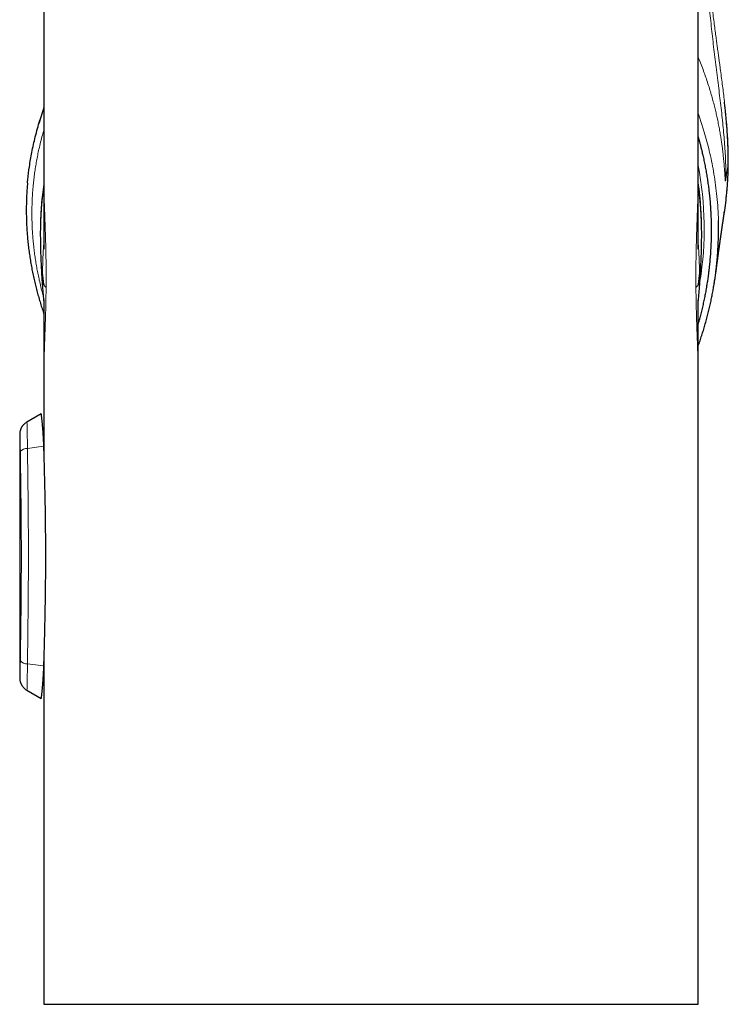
# Model space of a CAD drawing. Header units: millimetres. Extents: x 8 to 706, y 12 to 649.
# Tile 39 of 41: x 519 to 569, y 398 to 467. Entities that reach past the tile are written whole.
import ezdxf

# ---------------------------------------------------------------- set-up
doc = ezdxf.new("R2010")
doc.units = ezdxf.units.MM

msp = doc.modelspace()

# ---------------------------------------------------------------- linework, layer by layer
at = {"color": 7, "linetype": 'Continuous', "lineweight": 30}
for p, q in [((520.661, 495.2), (520.661, 456.164)), ((566.661, 456.164), (566.661, 495.2)), ((568.77, 456.738), (568.782, 457.391)), ((520.662, 456.164), (520.662, 456.14)), ((566.661, 456.14), (566.661, 456.164)), ((520.661, 442.499), (520.661, 436.585)), ((566.661, 398.2), (566.661, 442.499)), ((520.461, 439.7), (519.461, 439.123)), ((518.961, 438.257), (518.961, 421.143)), ((520.77, 429.066), (520.782, 429.043)), ((520.661, 422.815), (520.661, 398.2)), ((519.461, 420.277), (520.461, 419.7)), ((520.661, 398.2), (543.661, 398.2)), ((543.661, 398.2), (566.661, 398.2))]:
    msp.add_line(p, q, dxfattribs=at)
at = {"color": 8, "linetype": 'Continuous', "lineweight": 0}
for p, q in [((520.662, 456.14), (520.661, 456.095)), ((566.661, 456.095), (566.661, 456.14)), ((567.925, 449.821), (567.78, 448.787)), ((520.637, 437.421), (519.506, 437.269)), ((520.637, 421.979), (519.506, 422.131))]:
    msp.add_line(p, q, dxfattribs=at)
for centre, radius, start, end in [((543.838, 452.725), 23.251, 350.81575, 11.00521), ((543.835, 452.74), 23.057, 3.43883, 8.09295), ((519.49, 436.591), 0.679, 88.67445, 135.32689), ((519.49, 422.809), 0.679, 224.67311, 271.32555)]:
    msp.add_arc(centre, radius, start, end, dxfattribs=at)
at = {"color": 7, "linetype": 'Continuous', "lineweight": 30}
for centre, start, end in [((543.486, 452.429), 171.57662, 180.14917), ((543.836, 452.429), 359.85089, 8.41563)]:
    msp.add_arc(centre, 23.075, start, end, dxfattribs=at)
at = {"color": 8, "linetype": 'Continuous', "lineweight": 0}
for points, knots in [([(567.281, 476.186), (567.254, 475.706), (567.199, 474.737), (567.186, 473.269), (567.217, 471.784), (567.293, 470.291), (567.404, 468.8), (567.544, 467.322), (567.705, 465.864), (567.88, 464.412), (568.061, 462.973), (568.237, 461.551), (568.394, 460.168), (568.517, 458.822), (568.602, 457.505), (568.608, 456.634), (568.611, 456.202)], [0, 0, 0, 0, 0.07194, 0.145215, 0.219424, 0.294116, 0.368804, 0.44299, 0.516254, 0.588198, 0.661739, 0.733221, 0.802564, 0.869788, 0.935372, 1, 1, 1, 1]), ([(568.782, 457.391), (568.779, 457.763), (568.773, 458.513), (568.706, 459.645), (568.606, 460.795), (568.481, 461.921), (568.344, 463.024), (568.238, 463.817), (568.167, 464.34), (568.133, 464.587), (568.102, 464.813), (568.074, 465.023), (568.047, 465.223), (568.017, 465.439), (567.979, 465.719), (567.932, 466.071), (567.874, 466.504), (567.811, 466.983), (567.744, 467.508), (567.673, 468.079), (567.605, 468.649), (567.552, 469.113), (567.525, 469.371), (567.516, 469.457)], [0, 0, 0, 0, 0.092074, 0.18519, 0.280074, 0.377344, 0.46506, 0.5547, 0.57508, 0.595553, 0.616117, 0.631629, 0.647936, 0.665892, 0.685512, 0.717745, 0.753722, 0.793487, 0.837073, 0.884505, 0.935797, 0.978804, 1, 1, 1, 1]), ([(568.611, 456.202), (568.609, 456.185), (568.604, 456.151), (568.598, 456.113), (568.592, 456.084), (568.587, 456.066), (568.581, 456.061), (568.576, 456.071), (568.57, 456.101), (568.564, 456.149), (568.559, 456.213), (568.553, 456.293), (568.547, 456.387), (568.539, 456.499), (568.531, 456.62), (568.523, 456.748), (568.513, 456.882), (568.502, 457.031), (568.489, 457.198), (568.473, 457.383), (568.454, 457.588), (568.432, 457.814), (568.404, 458.061), (568.372, 458.33), (568.333, 458.622), (568.288, 458.936), (568.235, 459.274), (568.172, 459.637), (568.1, 460.024), (568.021, 460.407), (567.938, 460.783), (567.851, 461.149), (567.755, 461.533), (567.646, 461.934), (567.525, 462.354), (567.39, 462.793), (567.243, 463.238), (567.086, 463.689), (566.916, 464.144), (566.774, 464.509), (566.685, 464.722), (566.661, 464.778)], [0, 0, 0, 0, 0.025395, 0.0491, 0.07108, 0.091638, 0.111178, 0.134323, 0.155945, 0.17631, 0.195877, 0.214947, 0.233804, 0.252796, 0.272257, 0.288368, 0.30512, 0.322656, 0.341112, 0.36062, 0.381308, 0.403278, 0.426599, 0.451323, 0.477506, 0.505223, 0.534569, 0.565648, 0.598562, 0.633401, 0.662717, 0.693369, 0.725426, 0.758976, 0.794116, 0.830933, 0.869505, 0.906487, 0.945133, 0.985565, 1, 1, 1, 1]), ([(566.661, 460.816), (566.675, 460.778), (566.725, 460.642), (566.807, 460.405), (566.906, 460.107), (567.002, 459.807), (567.196, 459.171), (567.467, 458.157), (567.764, 456.714), (567.982, 455.146), (568.107, 453.501), (568.088, 452.381), (568.079, 451.825)], [0, 0, 0, 0, 0.013238, 0.047547, 0.081911, 0.11633, 0.150805, 0.299439, 0.460145, 0.632955, 0.817919, 1, 1, 1, 1]), ([(520.661, 459.64), (520.628, 459.527), (520.547, 459.249), (520.431, 458.804), (520.32, 458.333), (520.225, 457.888), (520.145, 457.468), (520.073, 457.047), (520.01, 456.625), (519.956, 456.2), (519.908, 455.749), (519.869, 455.271), (519.839, 454.765), (519.822, 454.257), (519.817, 453.773), (519.823, 453.314), (519.837, 452.879), (519.86, 452.444), (519.892, 452.008), (519.934, 451.572), (519.983, 451.144), (520.039, 450.725), (520.103, 450.314), (520.174, 449.904), (520.254, 449.494), (520.344, 449.07), (520.448, 448.631), (520.539, 448.272), (520.597, 448.066), (520.613, 448.011)], [0, 0, 0, 0, 0.030821, 0.07518, 0.119498, 0.156389, 0.193238, 0.230049, 0.266832, 0.303593, 0.340342, 0.383649, 0.426961, 0.47029, 0.513649, 0.550468, 0.58731, 0.62417, 0.661041, 0.697918, 0.734793, 0.769554, 0.804302, 0.839029, 0.873732, 0.908405, 0.947079, 0.985744, 1, 1, 1, 1]), ([(568.782, 457.391), (568.753, 457.192), (568.696, 456.793), (568.639, 456.399), (568.611, 456.202)], [0, 0, 0, 0, 0.499981, 1, 1, 1, 1]), ([(520.661, 456.095), (520.662, 456.022), (520.663, 455.875), (520.666, 455.649), (520.67, 455.418), (520.675, 455.181), (520.682, 454.94), (520.689, 454.693), (520.698, 454.429), (520.707, 454.147), (520.718, 453.846), (520.729, 453.541), (520.74, 453.232), (520.751, 452.917), (520.761, 452.613), (520.77, 452.322), (520.779, 452.043), (520.786, 451.763), (520.793, 451.482), (520.8, 451.199), (520.805, 450.914), (520.811, 450.61), (520.815, 450.288), (520.818, 449.949), (520.82, 449.61), (520.82, 449.271), (520.82, 448.932), (520.818, 448.706), (520.817, 448.593)], [0, 0, 0, 0, 0.036134, 0.072198, 0.108222, 0.144236, 0.180272, 0.216361, 0.252532, 0.294189, 0.33575, 0.377262, 0.418773, 0.460328, 0.501975, 0.53763, 0.573183, 0.608664, 0.644101, 0.679524, 0.714963, 0.750448, 0.792256, 0.833912, 0.875465, 0.916964, 0.958459, 1, 1, 1, 1]), ([(566.506, 448.593), (566.505, 448.706), (566.503, 448.932), (566.502, 449.271), (566.503, 449.61), (566.505, 449.949), (566.508, 450.288), (566.512, 450.626), (566.518, 450.961), (566.525, 451.293), (566.533, 451.623), (566.541, 451.95), (566.551, 452.275), (566.561, 452.583), (566.57, 452.871), (566.58, 453.142), (566.589, 453.409), (566.598, 453.672), (566.608, 453.932), (566.617, 454.189), (566.626, 454.457), (566.635, 454.735), (566.643, 455.021), (566.65, 455.301), (566.656, 455.573), (566.66, 455.839), (566.661, 456.009), (566.661, 456.095)], [0, 0, 0, 0, 0.041538, 0.083032, 0.12453, 0.166083, 0.207741, 0.249553, 0.290942, 0.332277, 0.373605, 0.414975, 0.456432, 0.498024, 0.533726, 0.569356, 0.604945, 0.640521, 0.676114, 0.711755, 0.747471, 0.789659, 0.831743, 0.87377, 0.915789, 0.95785, 1, 1, 1, 1]), ([(568.649, 454.994), (568.664, 455.128), (568.702, 455.486), (568.743, 456.068), (568.761, 456.516), (568.77, 456.738)], [0, 0, 0, 0, 0.230485, 0.619081, 1, 1, 1, 1]), ([(520.663, 451.778), (520.659, 451.728), (520.649, 451.607), (520.635, 451.409), (520.62, 451.187), (520.607, 450.963), (520.596, 450.735), (520.587, 450.505), (520.58, 450.271), (520.574, 450.034), (520.571, 449.796), (520.571, 449.636), (520.571, 449.556)], [0, 0, 0, 0, 0.074577, 0.179416, 0.284299, 0.386619, 0.488757, 0.590946, 0.693448, 0.795767, 0.897871, 1, 1, 1, 1]), ([(566.66, 451.778), (566.664, 451.728), (566.674, 451.607), (566.688, 451.409), (566.702, 451.187), (566.715, 450.963), (566.726, 450.736), (566.736, 450.505), (566.743, 450.271), (566.748, 450.034), (566.752, 449.796), (566.752, 449.636), (566.752, 449.556)], [0, 0, 0, 0, 0.074515, 0.179362, 0.284267, 0.386575, 0.488713, 0.590917, 0.693429, 0.795747, 0.897858, 1, 1, 1, 1]), ([(520.571, 449.556), (520.585, 449.431), (520.602, 449.274), (520.626, 449.086), (520.638, 448.992), (520.651, 448.897), (520.659, 448.835), (520.663, 448.803)], [0, 0, 0, 0, 0.5, 0.624999, 0.749998, 0.874998, 1, 1, 1, 1]), ([(520.652, 447.633), (520.648, 447.679), (520.638, 447.796), (520.624, 447.988), (520.61, 448.207), (520.599, 448.43), (520.589, 448.654), (520.581, 448.879), (520.575, 449.105), (520.572, 449.331), (520.571, 449.481), (520.571, 449.556)], [0, 0, 0, 0, 0.074451, 0.19, 0.305469, 0.421092, 0.537371, 0.653161, 0.768702, 0.884235, 1, 1, 1, 1]), ([(566.752, 449.556), (566.738, 449.431), (566.72, 449.274), (566.697, 449.086), (566.684, 448.992), (566.672, 448.897), (566.664, 448.835), (566.66, 448.803)], [0, 0, 0, 0, 0.5, 0.624999, 0.749998, 0.874998, 1, 1, 1, 1]), ([(566.671, 447.633), (566.675, 447.679), (566.685, 447.796), (566.698, 447.988), (566.712, 448.207), (566.724, 448.43), (566.734, 448.654), (566.742, 448.879), (566.747, 449.105), (566.751, 449.331), (566.752, 449.481), (566.752, 449.556)], [0, 0, 0, 0, 0.074471, 0.19002, 0.305482, 0.42109, 0.537377, 0.653172, 0.768714, 0.884243, 1, 1, 1, 1]), ([(520.817, 448.593), (520.816, 448.476), (520.814, 448.242), (520.808, 447.892), (520.802, 447.543), (520.794, 447.197), (520.786, 446.852), (520.776, 446.517), (520.766, 446.192), (520.756, 445.878), (520.745, 445.567), (520.735, 445.261), (520.723, 444.952), (520.712, 444.642), (520.702, 444.333), (520.692, 444.031), (520.682, 443.736), (520.675, 443.448), (520.668, 443.173), (520.664, 442.91), (520.662, 442.687), (520.662, 442.552), (520.662, 442.499)], [0, 0, 0, 0, 0.052019, 0.103999, 0.156006, 0.208105, 0.260363, 0.312633, 0.361754, 0.410813, 0.459865, 0.508965, 0.558166, 0.610462, 0.662529, 0.714432, 0.766234, 0.818001, 0.869797, 0.918718, 0.967776, 1, 1, 1, 1]), ([(520.663, 448.803), (520.665, 448.792), (520.67, 448.768), (520.685, 448.733), (520.708, 448.698), (520.737, 448.663), (520.773, 448.628), (520.802, 448.605), (520.817, 448.593)], [0, 0, 0, 0, 0.166663, 0.333329, 0.5, 0.666668, 0.833334, 1, 1, 1, 1]), ([(566.66, 448.803), (566.658, 448.792), (566.653, 448.768), (566.637, 448.733), (566.615, 448.698), (566.586, 448.663), (566.55, 448.628), (566.52, 448.605), (566.506, 448.593)], [0, 0, 0, 0, 0.166663, 0.333329, 0.5, 0.666668, 0.833334, 1, 1, 1, 1]), ([(566.661, 442.499), (566.661, 442.567), (566.661, 442.722), (566.658, 442.972), (566.653, 443.247), (566.646, 443.524), (566.638, 443.803), (566.63, 444.082), (566.62, 444.368), (566.61, 444.66), (566.599, 444.964), (566.588, 445.279), (566.576, 445.605), (566.565, 445.934), (566.554, 446.269), (566.544, 446.608), (566.535, 446.944), (566.527, 447.276), (566.52, 447.603), (566.514, 447.932), (566.509, 448.262), (566.507, 448.483), (566.506, 448.593)], [0, 0, 0, 0, 0.0411843, 0.0931783, 0.1450326, 0.1968117, 0.2456215, 0.2944765, 0.3434309, 0.3925384, 0.4418526, 0.4940254, 0.5460895, 0.5981098, 0.6501515, 0.7022797, 0.7545929, 0.8038172, 0.8529149, 0.9019409, 0.9509508, 1, 1, 1, 1]), ([(519.461, 439.123), (519.466, 439.101), (519.476, 439.056), (519.488, 438.662), (519.498, 438.061), (519.503, 437.535), (519.506, 437.269)], [0, 0, 0, 0, 0.241384, 0.489029, 0.741928, 1, 1, 1, 1]), ([(519.008, 437.068), (519.007, 437.125), (519.005, 437.239), (519.001, 437.402), (518.996, 437.554), (518.991, 437.696), (518.985, 437.823), (518.979, 437.955), (518.972, 438.081), (518.966, 438.183), (518.962, 438.246), (518.962, 438.253), (518.961, 438.257)], [0, 0, 0, 0, 0.08334, 0.166398, 0.250356, 0.333567, 0.416505, 0.500222, 0.626023, 0.749132, 0.872773, 1, 1, 1, 1]), ([(519.008, 422.332), (519.011, 422.561), (519.018, 423.019), (519.028, 423.708), (519.038, 424.397), (519.047, 425.087), (519.056, 425.777), (519.063, 426.455), (519.069, 427.12), (519.073, 427.772), (519.077, 428.425), (519.078, 429.077), (519.079, 429.742), (519.078, 430.418), (519.076, 431.104), (519.072, 431.79), (519.067, 432.476), (519.061, 433.162), (519.053, 433.887), (519.043, 434.654), (519.032, 435.46), (519.02, 436.266), (519.012, 436.8), (519.008, 437.068)], [0, 0, 0, 0, 0.047581, 0.094937, 0.142096, 0.189082, 0.235921, 0.28264, 0.326602, 0.370502, 0.414363, 0.458208, 0.502057, 0.548173, 0.594288, 0.640428, 0.686618, 0.732885, 0.779255, 0.834071, 0.889106, 0.944403, 1, 1, 1, 1]), ([(519.506, 437.269), (519.508, 437.153), (519.511, 436.926), (519.516, 436.591), (519.52, 436.268), (519.524, 435.958), (519.528, 435.662), (519.532, 435.38), (519.535, 435.112), (519.538, 434.856), (519.541, 434.613), (519.544, 434.383), (519.547, 434.165), (519.549, 433.96), (519.551, 433.809), (519.552, 433.71), (519.552, 433.657), (519.553, 433.605), (519.553, 433.552), (519.554, 433.488), (519.556, 433.313), (519.559, 432.993), (519.563, 432.541), (519.566, 432.059), (519.569, 431.587), (519.571, 431.142), (519.573, 430.724), (519.574, 430.347), (519.574, 430.089), (519.575, 429.947), (519.575, 429.903), (519.575, 429.86), (519.575, 429.816), (519.575, 429.772), (519.575, 429.65), (519.574, 429.444), (519.574, 429.15), (519.573, 428.842), (519.572, 428.522), (519.57, 428.188), (519.568, 427.849), (519.566, 427.503), (519.563, 427.153), (519.56, 426.791), (519.557, 426.418), (519.553, 426.034), (519.549, 425.639), (519.545, 425.232), (519.54, 424.815), (519.535, 424.387), (519.53, 423.951), (519.525, 423.508), (519.519, 423.057), (519.513, 422.597), (519.508, 422.287), (519.506, 422.131)], [0, 0, 0, 0, 0.023379, 0.045879, 0.0675, 0.08824, 0.1081, 0.126749, 0.144548, 0.161498, 0.177598, 0.192849, 0.207249, 0.220799, 0.233499, 0.237063, 0.240554, 0.243972, 0.247317, 0.251064, 0.256508, 0.281936, 0.314196, 0.345807, 0.376767, 0.407078, 0.433213, 0.458844, 0.480983, 0.483853, 0.486717, 0.489574, 0.492424, 0.495267, 0.498104, 0.51647, 0.535705, 0.555808, 0.57678, 0.59862, 0.621329, 0.643535, 0.666512, 0.690261, 0.71478, 0.740071, 0.766132, 0.792963, 0.820564, 0.848935, 0.878076, 0.907445, 0.937555, 0.968407, 1, 1, 1, 1]), ([(518.961, 421.143), (518.961, 421.143), (518.961, 421.137), (518.962, 421.159), (518.966, 421.217), (518.972, 421.32), (518.979, 421.446), (518.985, 421.578), (518.991, 421.706), (518.996, 421.847), (519.001, 421.999), (519.005, 422.161), (519.007, 422.275), (519.008, 422.332)], [0, 0, 0, 0, 0.000162, 0.127748, 0.251494, 0.374582, 0.500243, 0.584258, 0.667236, 0.750235, 0.834104, 0.916969, 1, 1, 1, 1]), ([(519.506, 422.131), (519.503, 421.873), (519.498, 421.358), (519.488, 420.746), (519.477, 420.381), (519.464, 420.231), (519.461, 420.277), (519.461, 420.277)], [0, 0, 0, 0, 0.25089, 0.501239, 0.750937, 0.999873, 1, 1, 1, 1])]:
    msp.add_open_spline(points, degree=3, knots=knots, dxfattribs=at)
at = {"color": 7, "linetype": 'Continuous', "lineweight": 30}
for points, knots in [([(568.777, 457.388), (568.778, 457.452), (568.78, 457.645), (568.776, 457.965), (568.767, 458.345), (568.753, 458.718), (568.735, 459.084), (568.712, 459.463), (568.683, 459.855), (568.65, 460.259), (568.614, 460.654), (568.575, 461.042), (568.541, 461.357), (568.52, 461.543), (568.513, 461.602)], [0, 0, 0, 0, 0.045538, 0.137124, 0.227068, 0.315371, 0.402042, 0.487091, 0.585263, 0.681219, 0.774987, 0.866591, 0.957867, 1, 1, 1, 1]), ([(519.511, 455.93), (519.518, 456.003), (519.553, 456.385), (519.643, 457.105), (519.813, 458.115), (520.057, 459.203), (520.336, 460.225), (520.566, 460.87), (520.661, 461.136)], [0, 0, 0, 0, 0.0407302, 0.2139679, 0.4050278, 0.6138836, 0.8404862, 1, 1, 1, 1]), ([(520.661, 461.231), (520.658, 461.221), (520.651, 461.197), (520.639, 461.16), (520.626, 461.12), (520.614, 461.082), (520.602, 461.044), (520.591, 461.008), (520.58, 460.973), (520.569, 460.938), (520.558, 460.903), (520.548, 460.868), (520.536, 460.832), (520.524, 460.793), (520.512, 460.754), (520.499, 460.713), (520.486, 460.67), (520.463, 460.593), (520.429, 460.484), (520.397, 460.377), (520.375, 460.306), (520.364, 460.27), (520.353, 460.234), (520.343, 460.199), (520.333, 460.166), (520.325, 460.141), (520.322, 460.128), (520.321, 460.126)], [0, 0, 0, 0, 0.027567, 0.065141, 0.100569, 0.135852, 0.169898, 0.202481, 0.234051, 0.265481, 0.296794, 0.32826, 0.36125, 0.395953, 0.4317, 0.468987, 0.50777, 0.547776, 0.67685, 0.804403, 0.83756, 0.870404, 0.902563, 0.93403, 0.964553, 0.993373, 1, 1, 1, 1]), ([(566.661, 459.161), (566.666, 459.143), (566.682, 459.088), (566.709, 458.995), (566.74, 458.882), (566.771, 458.768), (566.801, 458.655), (566.831, 458.541), (566.877, 458.361), (566.938, 458.114), (567.015, 457.779), (567.092, 457.423), (567.167, 457.045), (567.236, 456.665), (567.298, 456.284), (567.354, 455.901), (567.392, 455.611), (567.416, 455.415), (567.428, 455.313), (567.439, 455.211), (567.451, 455.101), (567.475, 454.863), (567.497, 454.62), (567.515, 454.382), (567.523, 454.269), (567.531, 454.156), (567.538, 454.044), (567.544, 453.932), (567.551, 453.816), (567.56, 453.623), (567.57, 453.35), (567.577, 453.057), (567.58, 452.816), (567.581, 452.644), (567.581, 452.485), (567.58, 452.337), (567.578, 452.19), (567.574, 452.042), (567.568, 451.795), (567.555, 451.452), (567.529, 451.012), (567.496, 450.573), (567.465, 450.242), (567.441, 450.019), (567.428, 449.902), (567.414, 449.786), (567.4, 449.67), (567.386, 449.554), (567.371, 449.438), (567.346, 449.255), (567.309, 449.005), (567.256, 448.668), (567.194, 448.312), (567.123, 447.938), (567.045, 447.565), (566.962, 447.194), (566.873, 446.823), (566.8, 446.541), (566.747, 446.347), (566.717, 446.238), (566.689, 446.136), (566.67, 446.071), (566.662, 446.041)], [0, 0, 0, 0, 0.004133, 0.012969, 0.021805, 0.03064, 0.039476, 0.048311, 0.057147, 0.081448, 0.105757, 0.134714, 0.163698, 0.192715, 0.221775, 0.250885, 0.280052, 0.287762, 0.295478, 0.303198, 0.310945, 0.320396, 0.357365, 0.365884, 0.37439, 0.382884, 0.391365, 0.399834, 0.408291, 0.417433, 0.443435, 0.46998, 0.483733, 0.49763, 0.508858, 0.519752, 0.53085, 0.542152, 0.55327, 0.586459, 0.619616, 0.652751, 0.685877, 0.69469, 0.703499, 0.712303, 0.721102, 0.729897, 0.738687, 0.747474, 0.771617, 0.795735, 0.824421, 0.853085, 0.881735, 0.910378, 0.939021, 0.967672, 0.976117, 0.984563, 0.99301, 1, 1, 1, 1]), ([(520.661, 456.14), (520.661, 456.136), (520.661, 456.124), (520.661, 456.104), (520.661, 456.076), (520.661, 456.044), (520.661, 456.012), (520.661, 455.984), (520.661, 455.959), (520.661, 455.933), (520.661, 455.903), (520.661, 455.864), (520.661, 455.818), (520.661, 455.767), (520.661, 455.715), (520.661, 455.664), (520.661, 455.617), (520.661, 455.575), (520.661, 455.534), (520.661, 455.492), (520.661, 455.45), (520.661, 455.402), (520.661, 455.347), (520.661, 455.29), (520.661, 455.238), (520.661, 455.195), (520.66, 455.158), (520.66, 455.126), (520.66, 455.1), (520.66, 455.077), (520.66, 455.056), (520.66, 455.031), (520.66, 455.001), (520.66, 454.968), (520.66, 454.933), (520.66, 454.901), (520.66, 454.874), (520.66, 454.851), (520.66, 454.83), (520.66, 454.806), (520.66, 454.781), (520.66, 454.741), (520.66, 454.687), (520.66, 454.619), (520.66, 454.55), (520.66, 454.484), (520.66, 454.422), (520.66, 454.363), (520.66, 454.295), (520.66, 454.213), (520.66, 454.116), (520.659, 454.029), (520.659, 453.956), (520.659, 453.901), (520.659, 453.845), (520.659, 453.789), (520.659, 453.735), (520.659, 453.688), (520.66, 453.652), (520.66, 453.625), (520.66, 453.597), (520.66, 453.562), (520.66, 453.517), (520.66, 453.447), (520.66, 453.358), (520.66, 453.256), (520.66, 453.16), (520.66, 453.071), (520.66, 452.995), (520.66, 452.931), (520.661, 452.879), (520.661, 452.834), (520.661, 452.795), (520.661, 452.763), (520.661, 452.733), (520.661, 452.697), (520.661, 452.652), (520.661, 452.597), (520.662, 452.532), (520.662, 452.458), (520.662, 452.376), (520.662, 452.29), (520.663, 452.201), (520.663, 452.111), (520.663, 452.018), (520.663, 451.926), (520.663, 451.837), (520.663, 451.749), (520.663, 451.663), (520.663, 451.581), (520.663, 451.51), (520.663, 451.458), (520.663, 451.423), (520.663, 451.401), (520.663, 451.384), (520.663, 451.372), (520.663, 451.365), (520.663, 451.359), (520.663, 451.354), (520.663, 451.349), (520.663, 451.342), (520.663, 451.337), (520.663, 451.33), (520.663, 451.324), (520.663, 451.317), (520.663, 451.312), (520.663, 451.307), (520.663, 451.304), (520.663, 451.301), (520.662, 451.299), (520.662, 451.297), (520.662, 451.295), (520.662, 451.292), (520.662, 451.288), (520.662, 451.283), (520.662, 451.277), (520.662, 451.272), (520.662, 451.27), (520.662, 451.27), (520.662, 451.27)], [0, 0, 0, 0, 0.002311, 0.006483, 0.010088, 0.015378, 0.019994, 0.023985, 0.027375, 0.030991, 0.035379, 0.040546, 0.048033, 0.055222, 0.062678, 0.070652, 0.077117, 0.083168, 0.089113, 0.095021, 0.101014, 0.107509, 0.116024, 0.124894, 0.132054, 0.138429, 0.143803, 0.148132, 0.152241, 0.154968, 0.158023, 0.161634, 0.165865, 0.170718, 0.176097, 0.180775, 0.184875, 0.187738, 0.190742, 0.194115, 0.197856, 0.201824, 0.211363, 0.22108, 0.231532, 0.241057, 0.249912, 0.258248, 0.266754, 0.279484, 0.293639, 0.309124, 0.317087, 0.325106, 0.33318, 0.341309, 0.34946, 0.356653, 0.361308, 0.365085, 0.368583, 0.373553, 0.380109, 0.388251, 0.403903, 0.418659, 0.432517, 0.445474, 0.457376, 0.465715, 0.473173, 0.479749, 0.485419, 0.489961, 0.493583, 0.498786, 0.50536, 0.513311, 0.522644, 0.533598, 0.545837, 0.558499, 0.571472, 0.584765, 0.598379, 0.612316, 0.624905, 0.637749, 0.65085, 0.663152, 0.673706, 0.682505, 0.686244, 0.689542, 0.692351, 0.693949, 0.695081, 0.695793, 0.696484, 0.69817, 0.700335, 0.703019, 0.706246, 0.7121, 0.719217, 0.72761, 0.73729, 0.748264, 0.760538, 0.776397, 0.792207, 0.807726, 0.822952, 0.856578, 0.888664, 0.919232, 0.949178, 0.978915, 1, 1, 1, 1]), ([(566.661, 451.27), (566.661, 451.27), (566.661, 451.27), (566.661, 451.272), (566.661, 451.277), (566.661, 451.283), (566.66, 451.288), (566.66, 451.292), (566.66, 451.295), (566.66, 451.296), (566.66, 451.298), (566.66, 451.3), (566.66, 451.302), (566.66, 451.305), (566.66, 451.309), (566.66, 451.315), (566.66, 451.322), (566.66, 451.33), (566.66, 451.337), (566.66, 451.342), (566.66, 451.349), (566.66, 451.354), (566.66, 451.359), (566.66, 451.365), (566.66, 451.372), (566.66, 451.388), (566.66, 451.415), (566.66, 451.454), (566.66, 451.5), (566.66, 451.554), (566.66, 451.616), (566.66, 451.683), (566.66, 451.792), (566.66, 451.938), (566.66, 452.09), (566.66, 452.209), (566.66, 452.295), (566.661, 452.38), (566.661, 452.46), (566.661, 452.533), (566.661, 452.597), (566.662, 452.649), (566.662, 452.689), (566.662, 452.72), (566.662, 452.747), (566.662, 452.773), (566.662, 452.809), (566.662, 452.856), (566.662, 452.915), (566.662, 452.985), (566.663, 453.066), (566.663, 453.156), (566.663, 453.253), (566.663, 453.356), (566.663, 453.447), (566.663, 453.519), (566.663, 453.567), (566.663, 453.602), (566.663, 453.632), (566.663, 453.662), (566.663, 453.702), (566.663, 453.75), (566.663, 453.804), (566.663, 453.859), (566.663, 453.928), (566.663, 454.011), (566.663, 454.104), (566.663, 454.192), (566.663, 454.267), (566.663, 454.33), (566.663, 454.385), (566.663, 454.44), (566.663, 454.498), (566.663, 454.555), (566.663, 454.611), (566.663, 454.666), (566.663, 454.722), (566.663, 454.775), (566.663, 454.816), (566.663, 454.845), (566.663, 454.864), (566.663, 454.887), (566.663, 454.916), (566.663, 454.954), (566.662, 454.996), (566.662, 455.036), (566.662, 455.071), (566.662, 455.103), (566.662, 455.134), (566.662, 455.168), (566.662, 455.209), (566.662, 455.257), (566.662, 455.311), (566.662, 455.366), (566.662, 455.416), (566.662, 455.459), (566.662, 455.499), (566.662, 455.55), (566.662, 455.618), (566.662, 455.701), (566.662, 455.788), (566.661, 455.858), (566.661, 455.911), (566.661, 455.944), (566.661, 455.973), (566.661, 455.998), (566.661, 456.02), (566.661, 456.038), (566.661, 456.058), (566.661, 456.08), (566.661, 456.104), (566.661, 456.124), (566.661, 456.136), (566.661, 456.14)], [0, 0, 0, 0, 0.020699, 0.050499, 0.080511, 0.11114, 0.143293, 0.176992, 0.189892, 0.203004, 0.216326, 0.229857, 0.243048, 0.254951, 0.267313, 0.277881, 0.28667, 0.293702, 0.296929, 0.299613, 0.301778, 0.303464, 0.304156, 0.304868, 0.305999, 0.307597, 0.312268, 0.318087, 0.325007, 0.333025, 0.342135, 0.352289, 0.362615, 0.390187, 0.41656, 0.429558, 0.442251, 0.454644, 0.466615, 0.477333, 0.486664, 0.494612, 0.499881, 0.504305, 0.507889, 0.511414, 0.515943, 0.523225, 0.531802, 0.541669, 0.553666, 0.566784, 0.580832, 0.595808, 0.61171, 0.62032, 0.627134, 0.632152, 0.635761, 0.640049, 0.645332, 0.652827, 0.660876, 0.668872, 0.676814, 0.690864, 0.704553, 0.717224, 0.728825, 0.737185, 0.744771, 0.7526, 0.760911, 0.769812, 0.777381, 0.78548, 0.793561, 0.801459, 0.808612, 0.811383, 0.813868, 0.816947, 0.821202, 0.826607, 0.833516, 0.839259, 0.843851, 0.848836, 0.85293, 0.857696, 0.863566, 0.870573, 0.878408, 0.886975, 0.894384, 0.90022, 0.905842, 0.911392, 0.922615, 0.935246, 0.947673, 0.960043, 0.965809, 0.97055, 0.974413, 0.978734, 0.9812, 0.983873, 0.986755, 0.989912, 0.993517, 0.997689, 1, 1, 1, 1]), ([(568.651, 454.994), (568.664, 455.117), (568.692, 455.394), (568.725, 455.828), (568.753, 456.27), (568.763, 456.558), (568.768, 456.691)], [0, 0, 0, 0, 0.217799, 0.491934, 0.766053, 1, 1, 1, 1]), ([(519.509, 455.918), (519.499, 455.791), (519.477, 455.54), (519.454, 455.163), (519.438, 454.79), (519.427, 454.409), (519.424, 454.021), (519.427, 453.626), (519.438, 453.235), (519.455, 452.85), (519.479, 452.47), (519.511, 452.071), (519.552, 451.656), (519.603, 451.225), (519.662, 450.801), (519.728, 450.38), (519.802, 449.964), (519.883, 449.552), (519.971, 449.148), (520.064, 448.75), (520.165, 448.357), (520.273, 447.965), (520.388, 447.571), (520.513, 447.176), (520.604, 446.899), (520.656, 446.753), (520.661, 446.739)], [0, 0, 0, 0, 0.041761, 0.08307, 0.123848, 0.1641, 0.207656, 0.250589, 0.292893, 0.334571, 0.375733, 0.416417, 0.463743, 0.510389, 0.556347, 0.601608, 0.647069, 0.691793, 0.735779, 0.779039, 0.821778, 0.864741, 0.908019, 0.951529, 0.995371, 1, 1, 1, 1]), ([(520.661, 455.813), (520.655, 455.774), (520.637, 455.651), (520.609, 455.442), (520.576, 455.186), (520.547, 454.93), (520.52, 454.674), (520.497, 454.418), (520.476, 454.161), (520.458, 453.904), (520.443, 453.647), (520.431, 453.402), (520.426, 453.242), (520.423, 453.169)], [0, 0, 0, 0, 0.0440841, 0.1410046, 0.2379373, 0.3348823, 0.4318395, 0.5288089, 0.6257906, 0.7227844, 0.8197904, 0.9168086, 1, 1, 1, 1]), ([(566.899, 453.16), (566.898, 453.198), (566.895, 453.321), (566.885, 453.53), (566.872, 453.788), (566.855, 454.046), (566.836, 454.303), (566.813, 454.56), (566.788, 454.817), (566.76, 455.073), (566.729, 455.33), (566.696, 455.577), (566.673, 455.738), (566.662, 455.814)], [0, 0, 0, 0, 0.04213, 0.138896, 0.235675, 0.332465, 0.429268, 0.526084, 0.622911, 0.719751, 0.816603, 0.913468, 1, 1, 1, 1]), ([(568.502, 453.842), (568.511, 453.896), (568.558, 454.183), (568.607, 454.567), (568.64, 454.898), (568.649, 454.994)], [0, 0, 0, 0, 0.142462, 0.750455, 1, 1, 1, 1]), ([(567.899, 449.543), (567.9, 449.551), (567.902, 449.569), (567.906, 449.598), (567.91, 449.628), (567.914, 449.658), (567.917, 449.686), (567.921, 449.713), (567.924, 449.738), (567.927, 449.762), (567.93, 449.783), (567.933, 449.802), (567.935, 449.819), (567.937, 449.834), (567.939, 449.848), (567.94, 449.861), (567.942, 449.874), (567.944, 449.892), (567.948, 449.917), (567.951, 449.945), (567.955, 449.97), (567.958, 449.993), (567.96, 450.015), (567.963, 450.037), (567.966, 450.06), (567.97, 450.086), (567.974, 450.115), (567.978, 450.147), (567.982, 450.18), (567.987, 450.216), (567.992, 450.252), (567.997, 450.288), (568.001, 450.323), (568.006, 450.358), (568.01, 450.392), (568.015, 450.425), (568.019, 450.457), (568.024, 450.489), (568.028, 450.522), (568.033, 450.557), (568.037, 450.593), (568.043, 450.631), (568.047, 450.665), (568.051, 450.695), (568.055, 450.721), (568.058, 450.745), (568.061, 450.769), (568.064, 450.792), (568.067, 450.814), (568.07, 450.835), (568.073, 450.854), (568.075, 450.873), (568.078, 450.891), (568.08, 450.907), (568.082, 450.923), (568.086, 450.949), (568.091, 450.987), (568.097, 451.03), (568.102, 451.067), (568.106, 451.098), (568.111, 451.13), (568.115, 451.163), (568.12, 451.197), (568.125, 451.233), (568.13, 451.269), (568.135, 451.306), (568.14, 451.344), (568.146, 451.384), (568.151, 451.425), (568.157, 451.466), (568.163, 451.508), (568.169, 451.55), (568.175, 451.593), (568.181, 451.638), (568.187, 451.678), (568.192, 451.713), (568.196, 451.743), (568.2, 451.771), (568.204, 451.799), (568.208, 451.825), (568.211, 451.851), (568.215, 451.875), (568.218, 451.898), (568.222, 451.926), (568.227, 451.959), (568.232, 451.996), (568.237, 452.031), (568.241, 452.061), (568.245, 452.088), (568.248, 452.112), (568.252, 452.137), (568.256, 452.164), (568.26, 452.192), (568.264, 452.223), (568.269, 452.257), (568.274, 452.293), (568.28, 452.329), (568.285, 452.367), (568.291, 452.409), (568.297, 452.452), (568.304, 452.495), (568.309, 452.534), (568.314, 452.568), (568.319, 452.598), (568.323, 452.628), (568.327, 452.659), (568.332, 452.692), (568.337, 452.727), (568.343, 452.764), (568.348, 452.801), (568.354, 452.839), (568.359, 452.874), (568.364, 452.906), (568.368, 452.934), (568.372, 452.961), (568.376, 452.987), (568.379, 453.013), (568.383, 453.039), (568.387, 453.065), (568.391, 453.092), (568.395, 453.119), (568.399, 453.145), (568.402, 453.167), (568.405, 453.187), (568.408, 453.203), (568.41, 453.22), (568.413, 453.237), (568.415, 453.255), (568.418, 453.275), (568.421, 453.295), (568.424, 453.315), (568.428, 453.336), (568.431, 453.357), (568.434, 453.379), (568.437, 453.399), (568.44, 453.417), (568.442, 453.433), (568.444, 453.447), (568.446, 453.459), (568.448, 453.471), (568.449, 453.481), (568.451, 453.49), (568.452, 453.499), (568.453, 453.509), (568.455, 453.52), (568.457, 453.532), (568.459, 453.545), (568.461, 453.559), (568.463, 453.575), (568.466, 453.59), (568.468, 453.605), (568.47, 453.618), (568.472, 453.631), (568.474, 453.642), (568.475, 453.652), (568.476, 453.66), (568.477, 453.666), (568.478, 453.672), (568.479, 453.678), (568.48, 453.683), (568.481, 453.689), (568.482, 453.695), (568.483, 453.703), (568.484, 453.712), (568.486, 453.721), (568.487, 453.732), (568.489, 453.745), (568.491, 453.759), (568.494, 453.776), (568.497, 453.793), (568.499, 453.812), (568.502, 453.828), (568.503, 453.838), (568.504, 453.842)], [0, 0, 0, 0, 0.005554, 0.012803, 0.019722, 0.026618, 0.033153, 0.039326, 0.045137, 0.050588, 0.055676, 0.059751, 0.063559, 0.067102, 0.07038, 0.073392, 0.07615, 0.078826, 0.086072, 0.093147, 0.098393, 0.103542, 0.108593, 0.113666, 0.11901, 0.124633, 0.131619, 0.138993, 0.146755, 0.154905, 0.163428, 0.171791, 0.17998, 0.187995, 0.195836, 0.203367, 0.21073, 0.218061, 0.225724, 0.233741, 0.242111, 0.250835, 0.259912, 0.265799, 0.271751, 0.277489, 0.282983, 0.288235, 0.293304, 0.298123, 0.302694, 0.307016, 0.311088, 0.314912, 0.318493, 0.322019, 0.333309, 0.344914, 0.351972, 0.359157, 0.366573, 0.374238, 0.382152, 0.390316, 0.39873, 0.407392, 0.416305, 0.425468, 0.434924, 0.444697, 0.454202, 0.463989, 0.474058, 0.484408, 0.495039, 0.502057, 0.508959, 0.515626, 0.522058, 0.528255, 0.534113, 0.539743, 0.545148, 0.550342, 0.559309, 0.567906, 0.576132, 0.583987, 0.589262, 0.594859, 0.600781, 0.607025, 0.613594, 0.620485, 0.628926, 0.637325, 0.645638, 0.653867, 0.664217, 0.674429, 0.684456, 0.694131, 0.701477, 0.708598, 0.715494, 0.722228, 0.730358, 0.738644, 0.747087, 0.755729, 0.764648, 0.773847, 0.780539, 0.787078, 0.793408, 0.79953, 0.805516, 0.811698, 0.817748, 0.82401, 0.830407, 0.836541, 0.842359, 0.84632, 0.85012, 0.853899, 0.857937, 0.86224, 0.86681, 0.871645, 0.876311, 0.8812, 0.886313, 0.891431, 0.896197, 0.900605, 0.904091, 0.907316, 0.910279, 0.91298, 0.91542, 0.91726, 0.919342, 0.921684, 0.924286, 0.927148, 0.93027, 0.933652, 0.937294, 0.940978, 0.944425, 0.94758, 0.950507, 0.953204, 0.955672, 0.957323, 0.958853, 0.960262, 0.96155, 0.96272, 0.96397, 0.965427, 0.967269, 0.969361, 0.971704, 0.974298, 0.977142, 0.980613, 0.984395, 0.98849, 0.992897, 0.997616, 1, 1, 1, 1]), ([(566.662, 444.47), (566.685, 444.532), (566.751, 444.715), (566.854, 445.02), (566.972, 445.382), (567.085, 445.752), (567.195, 446.131), (567.3, 446.519), (567.397, 446.899), (567.485, 447.274), (567.567, 447.642), (567.64, 448.003), (567.707, 448.358), (567.768, 448.708), (567.823, 449.053), (567.872, 449.393), (567.915, 449.725), (567.952, 450.051), (567.984, 450.366), (568.012, 450.673), (568.035, 450.97), (568.053, 451.26), (568.066, 451.511), (568.075, 451.723), (568.082, 451.899), (568.086, 452.07), (568.09, 452.235), (568.092, 452.389), (568.094, 452.534), (568.094, 452.669), (568.094, 452.793), (568.093, 452.907), (568.092, 453.011), (568.091, 453.104), (568.089, 453.188), (568.088, 453.25), (568.087, 453.284), (568.087, 453.294)], [0, 0, 0, 0, 0.021952, 0.065034, 0.107372, 0.148969, 0.19452, 0.239156, 0.282886, 0.325717, 0.367654, 0.408704, 0.448873, 0.488164, 0.527273, 0.56548, 0.60279, 0.639204, 0.674725, 0.708744, 0.741903, 0.774201, 0.805638, 0.82559, 0.845179, 0.864393, 0.882738, 0.899947, 0.91602, 0.930958, 0.944758, 0.957421, 0.968947, 0.979334, 0.988585, 0.996701, 1, 1, 1, 1]), ([(520.412, 452.369), (520.412, 452.343), (520.412, 452.19), (520.415, 451.911), (520.42, 451.53), (520.429, 451.15), (520.441, 450.77), (520.455, 450.391), (520.473, 450.011), (520.493, 449.632), (520.516, 449.253), (520.542, 448.875), (520.571, 448.497), (520.603, 448.119), (520.63, 447.811), (520.649, 447.629), (520.654, 447.573)], [0, 0, 0, 0, 0.01615, 0.09524, 0.174323, 0.253399, 0.332465, 0.411521, 0.490563, 0.569592, 0.648604, 0.727598, 0.806572, 0.885525, 0.964454, 1, 1, 1, 1]), ([(566.668, 447.569), (566.67, 447.584), (566.684, 447.724), (566.709, 447.99), (566.741, 448.367), (566.771, 448.745), (566.798, 449.124), (566.822, 449.503), (566.844, 449.882), (566.862, 450.262), (566.877, 450.641), (566.89, 451.021), (566.9, 451.402), (566.907, 451.782), (566.91, 452.104), (566.911, 452.3), (566.911, 452.369)], [0, 0, 0, 0, 0.009047, 0.087982, 0.166936, 0.245906, 0.32489, 0.403887, 0.482896, 0.561914, 0.640939, 0.71997, 0.799006, 0.878044, 0.957083, 1, 1, 1, 1]), ([(520.648, 447.704), (520.648, 447.704), (520.648, 447.704), (520.648, 447.704), (520.648, 447.703), (520.648, 447.702), (520.649, 447.7), (520.649, 447.698), (520.649, 447.695), (520.649, 447.691), (520.649, 447.686), (520.65, 447.681), (520.65, 447.676), (520.65, 447.671), (520.65, 447.666), (520.651, 447.661), (520.651, 447.657), (520.651, 447.652), (520.651, 447.647), (520.652, 447.641), (520.652, 447.634), (520.652, 447.627), (520.652, 447.62), (520.653, 447.612), (520.653, 447.604), (520.653, 447.597), (520.654, 447.59), (520.654, 447.584), (520.654, 447.579), (520.654, 447.574), (520.654, 447.57), (520.655, 447.565), (520.655, 447.558), (520.655, 447.551), (520.655, 447.543), (520.656, 447.533), (520.656, 447.523), (520.656, 447.512), (520.657, 447.501), (520.657, 447.489), (520.657, 447.477), (520.658, 447.464), (520.658, 447.451), (520.658, 447.439), (520.659, 447.428), (520.659, 447.419), (520.659, 447.411), (520.659, 447.403), (520.659, 447.395), (520.66, 447.386), (520.66, 447.378), (520.66, 447.371), (520.66, 447.364), (520.66, 447.358), (520.66, 447.352), (520.66, 447.347), (520.66, 447.343), (520.66, 447.339), (520.66, 447.335), (520.66, 447.33), (520.66, 447.325), (520.66, 447.32), (520.66, 447.315), (520.66, 447.31), (520.66, 447.306), (520.661, 447.293), (520.661, 447.278), (520.661, 447.266), (520.661, 447.254), (520.661, 447.243), (520.661, 447.233), (520.661, 447.22), (520.661, 447.196), (520.661, 447.162), (520.661, 447.126), (520.661, 447.088), (520.661, 447.051), (520.661, 447.014), (520.661, 446.976), (520.661, 446.933), (520.661, 446.883), (520.661, 446.828), (520.661, 446.772), (520.661, 446.717), (520.661, 446.664), (520.661, 446.613), (520.661, 446.566), (520.661, 446.525), (520.661, 446.495), (520.661, 446.473), (520.661, 446.453), (520.661, 446.428), (520.661, 446.396), (520.661, 446.359), (520.661, 446.319), (520.661, 446.282), (520.661, 446.241), (520.661, 446.198), (520.661, 446.152), (520.661, 446.11), (520.661, 446.057), (520.661, 445.991), (520.661, 445.909), (520.661, 445.823), (520.661, 445.751), (520.661, 445.693), (520.661, 445.653), (520.661, 445.61), (520.661, 445.568), (520.661, 445.53), (520.661, 445.499), (520.661, 445.475), (520.661, 445.452), (520.661, 445.425), (520.661, 445.389), (520.661, 445.346), (520.661, 445.3), (520.661, 445.253), (520.661, 445.207), (520.661, 445.162), (520.661, 445.122), (520.661, 445.088), (520.661, 445.062), (520.661, 445.041), (520.661, 445.021), (520.661, 444.998), (520.66, 444.969), (520.66, 444.935), (520.66, 444.899), (520.66, 444.855), (520.66, 444.805), (520.66, 444.752), (520.66, 444.708), (520.66, 444.673), (520.66, 444.64), (520.66, 444.602), (520.66, 444.559), (520.66, 444.516), (520.66, 444.478), (520.66, 444.445), (520.66, 444.418), (520.66, 444.394), (520.66, 444.37), (520.66, 444.34), (520.661, 444.305), (520.661, 444.268), (520.661, 444.231), (520.661, 444.195), (520.661, 444.159), (520.661, 444.122), (520.661, 444.08), (520.661, 444.035), (520.661, 443.993), (520.661, 443.959), (520.661, 443.933), (520.661, 443.911), (520.661, 443.888), (520.661, 443.846), (520.661, 443.787), (520.661, 443.716), (520.661, 443.65), (520.661, 443.587), (520.661, 443.526), (520.661, 443.471), (520.661, 443.42), (520.661, 443.371), (520.661, 443.32), (520.661, 443.271), (520.661, 443.22), (520.661, 443.167), (520.661, 443.115), (520.661, 443.068), (520.661, 443.02), (520.661, 442.973), (520.661, 442.928), (520.661, 442.888), (520.661, 442.855), (520.661, 442.83), (520.661, 442.807), (520.661, 442.781), (520.661, 442.75), (520.661, 442.717), (520.661, 442.69), (520.661, 442.67), (520.661, 442.656), (520.661, 442.639), (520.661, 442.616), (520.661, 442.584), (520.661, 442.543), (520.661, 442.512), (520.661, 442.496)], [0, 0, 0, 0, 0.000339, 0.004129, 0.012899, 0.022118, 0.032421, 0.043701, 0.05527, 0.067007, 0.078374, 0.088911, 0.098644, 0.107744, 0.116515, 0.124965, 0.131379, 0.137735, 0.144835, 0.152805, 0.161644, 0.169675, 0.178308, 0.187544, 0.196774, 0.205119, 0.212574, 0.218786, 0.224208, 0.228838, 0.232914, 0.237385, 0.243791, 0.250997, 0.259003, 0.267809, 0.277413, 0.287623, 0.298591, 0.30949, 0.319814, 0.333567, 0.34615, 0.357563, 0.367808, 0.376887, 0.384263, 0.392366, 0.401197, 0.410756, 0.421139, 0.428423, 0.436092, 0.443884, 0.450832, 0.456844, 0.461922, 0.467, 0.472777, 0.479367, 0.486762, 0.494424, 0.502023, 0.509559, 0.517041, 0.524557, 0.528364, 0.532152, 0.535463, 0.538214, 0.540407, 0.542339, 0.5456, 0.549455, 0.553405, 0.557289, 0.561002, 0.564745, 0.568527, 0.57273, 0.57758, 0.583087, 0.588816, 0.593971, 0.599035, 0.604008, 0.608822, 0.612827, 0.615869, 0.61745, 0.61916, 0.621563, 0.624659, 0.628437, 0.63232, 0.635951, 0.63933, 0.644133, 0.648333, 0.652341, 0.656331, 0.663596, 0.671495, 0.679799, 0.688596, 0.692374, 0.696304, 0.700386, 0.704614, 0.708432, 0.711429, 0.713681, 0.715466, 0.717993, 0.721477, 0.725832, 0.730367, 0.734848, 0.739273, 0.743644, 0.747925, 0.750886, 0.753395, 0.755453, 0.757108, 0.759201, 0.761978, 0.765432, 0.768965, 0.772368, 0.778124, 0.783422, 0.787741, 0.79094, 0.793481, 0.797218, 0.801745, 0.805851, 0.809614, 0.812824, 0.815462, 0.817388, 0.819653, 0.822494, 0.825909, 0.829638, 0.833229, 0.836672, 0.83997, 0.843462, 0.847509, 0.852099, 0.856347, 0.859524, 0.861899, 0.863775, 0.865974, 0.86854, 0.876003, 0.882984, 0.888944, 0.894925, 0.901048, 0.906554, 0.910813, 0.91571, 0.92088, 0.925348, 0.929893, 0.935678, 0.940462, 0.944881, 0.949413, 0.954339, 0.958502, 0.962521, 0.965707, 0.968057, 0.969866, 0.972364, 0.975404, 0.97872, 0.981889, 0.983328, 0.984521, 0.985911, 0.988152, 0.991249, 0.9952, 1, 1, 1, 1]), ([(566.661, 442.496), (566.661, 442.512), (566.661, 442.541), (566.661, 442.58), (566.661, 442.608), (566.661, 442.631), (566.661, 442.654), (566.661, 442.68), (566.661, 442.706), (566.661, 442.729), (566.661, 442.75), (566.661, 442.774), (566.661, 442.802), (566.661, 442.829), (566.661, 442.852), (566.661, 442.869), (566.661, 442.883), (566.661, 442.898), (566.661, 442.915), (566.662, 442.938), (566.662, 442.967), (566.662, 443.003), (566.662, 443.041), (566.662, 443.081), (566.662, 443.12), (566.662, 443.155), (566.662, 443.192), (566.662, 443.238), (566.662, 443.298), (566.662, 443.368), (566.662, 443.444), (566.662, 443.523), (566.662, 443.613), (566.662, 443.709), (566.662, 443.807), (566.662, 443.893), (566.662, 443.97), (566.662, 444.045), (566.662, 444.123), (566.662, 444.206), (566.662, 444.285), (566.662, 444.359), (566.662, 444.425), (566.662, 444.485), (566.662, 444.542), (566.662, 444.599), (566.662, 444.665), (566.662, 444.739), (566.662, 444.82), (566.662, 444.9), (566.662, 444.974), (566.662, 445.044), (566.662, 445.114), (566.662, 445.19), (566.662, 445.27), (566.662, 445.348), (566.662, 445.421), (566.662, 445.486), (566.662, 445.541), (566.662, 445.589), (566.662, 445.634), (566.662, 445.685), (566.662, 445.745), (566.662, 445.805), (566.662, 445.859), (566.662, 445.903), (566.662, 445.942), (566.662, 445.974), (566.662, 445.999), (566.662, 446.021), (566.662, 446.046), (566.662, 446.079), (566.662, 446.118), (566.662, 446.157), (566.662, 446.195), (566.662, 446.23), (566.662, 446.262), (566.662, 446.307), (566.662, 446.363), (566.662, 446.422), (566.662, 446.471), (566.662, 446.515), (566.662, 446.564), (566.662, 446.616), (566.662, 446.665), (566.662, 446.718), (566.662, 446.773), (566.662, 446.829), (566.662, 446.875), (566.662, 446.91), (566.662, 446.934), (566.662, 446.955), (566.662, 446.975), (566.662, 447.006), (566.662, 447.049), (566.662, 447.094), (566.662, 447.133), (566.662, 447.163), (566.662, 447.188), (566.662, 447.21), (566.662, 447.227), (566.662, 447.24), (566.662, 447.249), (566.662, 447.254), (566.662, 447.256), (566.662, 447.257), (566.662, 447.259), (566.662, 447.26), (566.662, 447.263), (566.662, 447.267), (566.662, 447.272), (566.662, 447.278), (566.662, 447.284), (566.662, 447.29), (566.662, 447.297), (566.662, 447.304), (566.662, 447.309), (566.662, 447.314), (566.662, 447.317), (566.662, 447.319), (566.662, 447.322), (566.662, 447.325), (566.662, 447.328), (566.662, 447.332), (566.663, 447.337), (566.663, 447.342), (566.663, 447.346), (566.663, 447.35), (566.663, 447.353), (566.663, 447.357), (566.663, 447.361), (566.663, 447.366), (566.663, 447.372), (566.663, 447.378), (566.663, 447.384), (566.663, 447.389), (566.663, 447.393), (566.663, 447.397), (566.663, 447.401), (566.664, 447.405), (566.664, 447.41), (566.664, 447.417), (566.664, 447.426), (566.664, 447.435), (566.664, 447.445), (566.665, 447.456), (566.665, 447.467), (566.665, 447.481), (566.666, 447.496), (566.666, 447.514), (566.667, 447.53), (566.667, 447.544), (566.668, 447.556), (566.668, 447.568), (566.669, 447.58), (566.669, 447.591), (566.67, 447.602), (566.67, 447.612), (566.67, 447.621), (566.671, 447.628), (566.671, 447.635), (566.671, 447.642), (566.672, 447.649), (566.672, 447.656), (566.672, 447.663), (566.673, 447.669), (566.673, 447.675), (566.673, 447.679), (566.673, 447.683), (566.674, 447.687), (566.674, 447.691), (566.674, 447.694), (566.674, 447.696), (566.674, 447.699), (566.674, 447.7), (566.674, 447.702), (566.674, 447.703), (566.674, 447.703), (566.674, 447.703), (566.674, 447.703)], [0, 0, 0, 0, 0.004749, 0.008463, 0.011137, 0.013052, 0.015075, 0.017776, 0.020429, 0.022631, 0.024434, 0.026623, 0.02945, 0.032537, 0.034678, 0.03611, 0.037363, 0.038804, 0.040434, 0.042254, 0.045406, 0.048853, 0.052522, 0.056418, 0.060456, 0.063934, 0.066703, 0.071266, 0.077127, 0.084058, 0.091467, 0.099096, 0.106999, 0.117586, 0.126955, 0.135203, 0.142472, 0.14927, 0.157011, 0.164906, 0.173151, 0.179957, 0.186383, 0.192186, 0.197443, 0.202816, 0.208749, 0.216365, 0.224293, 0.232197, 0.23953, 0.245771, 0.25245, 0.259813, 0.267879, 0.275622, 0.282634, 0.28887, 0.294619, 0.298617, 0.302758, 0.307577, 0.313455, 0.320398, 0.324763, 0.329269, 0.333106, 0.336185, 0.338506, 0.340233, 0.342582, 0.345795, 0.349777, 0.353685, 0.357323, 0.360691, 0.363788, 0.366613, 0.373589, 0.38022, 0.383545, 0.387779, 0.392895, 0.397961, 0.402706, 0.40713, 0.413428, 0.41891, 0.423499, 0.426694, 0.429229, 0.430736, 0.4328, 0.43549, 0.440423, 0.446206, 0.449412, 0.45252, 0.455403, 0.458113, 0.460694, 0.462764, 0.464133, 0.464561, 0.464714, 0.464829, 0.464931, 0.465055, 0.465404, 0.466581, 0.468752, 0.471825, 0.475804, 0.480662, 0.485506, 0.491195, 0.496143, 0.500348, 0.504031, 0.507224, 0.510805, 0.514814, 0.519253, 0.525536, 0.532446, 0.538936, 0.544657, 0.54961, 0.553794, 0.557536, 0.562636, 0.568619, 0.575486, 0.582915, 0.589631, 0.5955, 0.600258, 0.604263, 0.607952, 0.612073, 0.616638, 0.623939, 0.63215, 0.641271, 0.651304, 0.662018, 0.672525, 0.682738, 0.700698, 0.717667, 0.733643, 0.745285, 0.756952, 0.76873, 0.780621, 0.792624, 0.804585, 0.815858, 0.825096, 0.833751, 0.84223, 0.851377, 0.861218, 0.871755, 0.882653, 0.893149, 0.902207, 0.910917, 0.919328, 0.92775, 0.936238, 0.944793, 0.9539, 0.962073, 0.97109, 0.980946, 0.991625, 0.99876, 1, 1, 1, 1]), ([(520.462, 439.699), (520.461, 439.699), (520.461, 439.7), (520.462, 439.692), (520.465, 439.674), (520.468, 439.646), (520.473, 439.607), (520.478, 439.559), (520.485, 439.501), (520.493, 439.434), (520.501, 439.358), (520.51, 439.274), (520.52, 439.179), (520.531, 439.075), (520.541, 438.964), (520.552, 438.847), (520.563, 438.724), (520.573, 438.593), (520.584, 438.455), (520.594, 438.308), (520.603, 438.169), (520.611, 438.04), (520.617, 437.922), (520.623, 437.801), (520.628, 437.677), (520.633, 437.55), (520.636, 437.464), (520.637, 437.421)], [0, 0, 0, 0, 0.017018, 0.060348, 0.103711, 0.147041, 0.19163, 0.236256, 0.280845, 0.324145, 0.367478, 0.410777, 0.45537, 0.5, 0.544592, 0.58726, 0.629962, 0.672629, 0.716617, 0.760643, 0.804629, 0.836886, 0.869159, 0.901415, 0.934271, 0.967144, 1, 1, 1, 1]), ([(519.461, 439.123), (519.438, 439.108), (519.392, 439.08), (519.33, 439.033), (519.277, 438.987), (519.235, 438.945), (519.202, 438.908), (519.177, 438.877), (519.156, 438.85), (519.138, 438.825), (519.119, 438.796), (519.097, 438.76), (519.072, 438.714), (519.045, 438.659), (519.02, 438.596), (518.996, 438.523), (518.977, 438.441), (518.964, 438.351), (518.962, 438.289), (518.961, 438.257)], [0, 0, 0, 0, 0.080043, 0.153972, 0.221233, 0.281402, 0.324224, 0.362194, 0.395235, 0.423292, 0.451389, 0.493676, 0.543896, 0.601963, 0.667712, 0.74087, 0.821035, 0.907651, 1, 1, 1, 1]), ([(520.637, 437.421), (520.642, 437.242), (520.653, 436.884), (520.668, 436.344), (520.683, 435.802), (520.697, 435.258), (520.71, 434.712), (520.723, 434.165), (520.734, 433.616), (520.743, 433.065), (520.752, 432.514), (520.757, 432.139), (520.761, 431.764), (520.764, 431.391), (520.768, 430.842), (520.771, 430.292), (520.772, 429.742), (520.771, 429.175), (520.769, 428.591), (520.764, 427.989), (520.758, 427.389), (520.75, 426.789), (520.741, 426.213), (520.731, 425.66), (520.72, 425.131), (520.708, 424.603), (520.696, 424.075), (520.682, 423.549), (520.667, 423.024), (520.652, 422.5), (520.642, 422.153), (520.637, 421.979)], [0, 0, 0, 0, 0.035494, 0.070995, 0.106499, 0.142, 0.177493, 0.21299, 0.248496, 0.284004, 0.319509, 0.355006, 0.356396, 0.391616, 0.426846, 0.462079, 0.497308, 0.532529, 0.571068, 0.609619, 0.648174, 0.686725, 0.725265, 0.759523, 0.793787, 0.828051, 0.86231, 0.89673, 0.931155, 0.96558, 1, 1, 1, 1]), ([(520.637, 421.979), (520.635, 421.923), (520.632, 421.812), (520.625, 421.649), (520.617, 421.488), (520.609, 421.329), (520.6, 421.174), (520.59, 421.029), (520.58, 420.893), (520.57, 420.768), (520.56, 420.647), (520.55, 420.531), (520.54, 420.421), (520.53, 420.317), (520.52, 420.22), (520.511, 420.131), (520.502, 420.049), (520.494, 419.974), (520.486, 419.908), (520.48, 419.85), (520.474, 419.802), (520.469, 419.763), (520.465, 419.732), (520.463, 419.712), (520.461, 419.701), (520.462, 419.701), (520.462, 419.701)], [0, 0, 0, 0, 0.042519, 0.085076, 0.127597, 0.171522, 0.215487, 0.259413, 0.299499, 0.339615, 0.379703, 0.420869, 0.462067, 0.503234, 0.544861, 0.586519, 0.628147, 0.670917, 0.71372, 0.756491, 0.799294, 0.84213, 0.884934, 0.928951, 0.973002, 1, 1, 1, 1]), ([(518.961, 421.143), (518.962, 421.115), (518.963, 421.062), (518.973, 420.985), (518.987, 420.916), (519.002, 420.859), (519.018, 420.812), (519.032, 420.775), (519.045, 420.743), (519.058, 420.714), (519.073, 420.684), (519.093, 420.647), (519.12, 420.602), (519.155, 420.551), (519.197, 420.497), (519.248, 420.441), (519.31, 420.383), (519.381, 420.327), (519.434, 420.294), (519.461, 420.277)], [0, 0, 0, 0, 0.080043, 0.153972, 0.221233, 0.281402, 0.324224, 0.362194, 0.395235, 0.423292, 0.451389, 0.493676, 0.543896, 0.601963, 0.667712, 0.74087, 0.821035, 0.907651, 1, 1, 1, 1])]:
    msp.add_open_spline(points, degree=3, knots=knots, dxfattribs=at)

doc.saveas('drawing.dxf')
